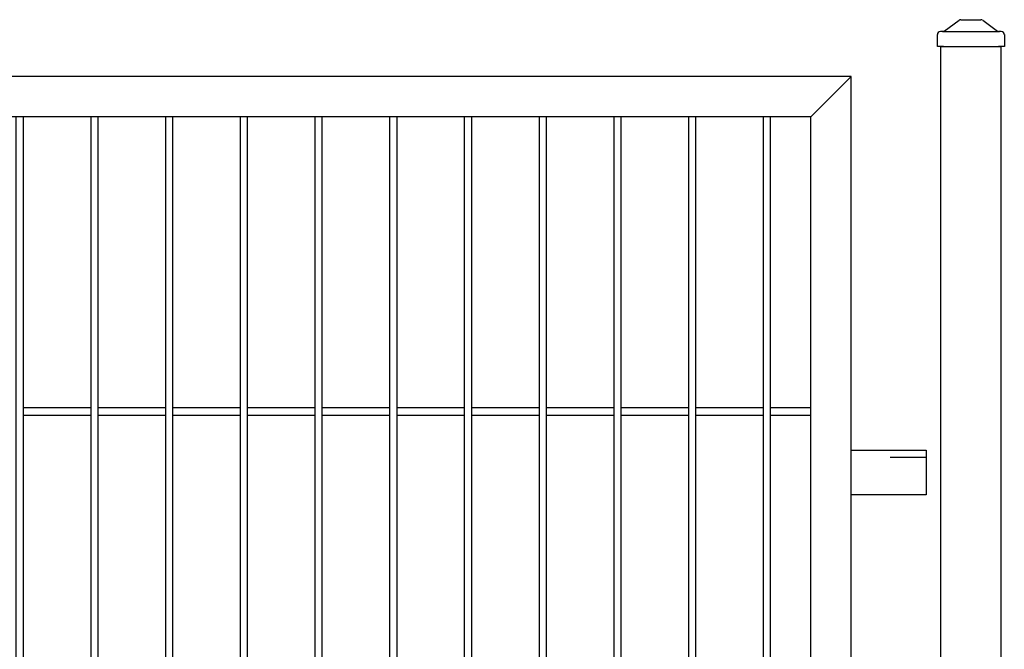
# Model space of a CAD drawing. Header units: inches. Extents: x 43593 to 117387, y -66787 to -26237.
# Tile 195 of 256: x 50967 to 51032, y -33562 to -33520. Entities that reach past the tile are written whole.
import ezdxf

# ---------------------------------------------------------------- set-up
doc = ezdxf.new("R2010")
doc.units = ezdxf.units.IN
doc.header["$MEASUREMENT"] = 0
doc.linetypes.add('ACAD_ISO03W100', pattern=[30, 12, -18])
doc.layers.get('0').update_dxf_attribs({"lineweight": 0})
doc.layers.add('--ogr.-panele', color=252, linetype='Continuous', lineweight=0)
doc.layers.add('AW OGRODZENIA', color=253, linetype='Continuous')

# ---------------------------------------------------------------- blocks, each defined once
blk = doc.blocks.new('daszek_80x80')
for p, q in [((-35.7, 20.8), (-15.8, 35.2)), ((-13.4, 36), (13.4, 36)), ((15.8, 35.2), (35.7, 20.8)), ((-44.8, 0), (-44.8, 16)), ((-36.8, 20), (-40.8, 20)), ((-36.8, 20), (36.8, 20)), ((40.7, 20), (36.8, 20)), ((44.8, 16), (44.8, 0)), ((-36.8, 0), (-44.8, 0)), ((-36.8, 0), (36.8, 0)), ((44.8, 0), (36.8, 0))]:
    blk.add_line(p, q)
for centre, start, end in [((-13.4, 32), 90, 126.0274), ((13.4, 32), 53.9726, 90), ((-40.8, 16), 90, 180), ((-38.1, 24), 270, 306.0274), ((38.1, 24), 233.9726, 270), ((40.7, 16), 0, 90)]:
    blk.add_arc(centre, 4, start, end)

msp = doc.modelspace()

# ---------------------------------------------------------------- linework, layer by layer
at = {"layer": '--ogr.-panele', "color": 0}
msp.add_line((51032.161, -33521.986), (51032.161, -33675.492), dxfattribs=at)
at = {"layer": 'AW OGRODZENIA'}
for p, q in [((51022.161, -33523.986), (51019.461, -33526.686)), ((50966.761, -33546.147), (50971.265, -33546.147)), ((50966.761, -33546.147), (50971.265, -33546.147)), ((50966.761, -33546.147), (50971.265, -33546.147)), ((50966.761, -33546.147), (50971.265, -33546.147)), ((50966.761, -33546.147), (50971.265, -33546.147)), ((50966.761, -33546.147), (50971.265, -33546.147)), ((50966.761, -33546.147), (50971.265, -33546.147)), ((50966.761, -33546.147), (50971.265, -33546.147)), ((50966.761, -33546.147), (50971.265, -33546.147)), ((50966.761, -33546.147), (50971.265, -33546.147)), ((50966.761, -33546.147), (50971.265, -33546.147)), ((50966.761, -33546.147), (50971.265, -33546.147)), ((50966.761, -33546.147), (50971.265, -33546.147)), ((50966.761, -33546.147), (50971.265, -33546.147)), ((50966.761, -33546.147), (50971.265, -33546.147)), ((50966.761, -33546.147), (50971.265, -33546.147)), ((50966.761, -33546.147), (50971.265, -33546.147)), ((50966.761, -33546.147), (50971.265, -33546.147)), ((50966.761, -33546.147), (50971.265, -33546.147)), ((50966.761, -33546.147), (50971.265, -33546.147)), ((50966.761, -33546.147), (50971.265, -33546.147)), ((50966.761, -33546.147), (50971.265, -33546.147)), ((50966.761, -33546.147), (50971.265, -33546.147)), ((50966.761, -33546.147), (50971.265, -33546.147)), ((50966.761, -33546.147), (50971.265, -33546.147)), ((50971.761, -33546.147), (50976.265, -33546.147)), ((50971.761, -33546.147), (50976.265, -33546.147)), ((50971.761, -33546.147), (50976.265, -33546.147)), ((50971.761, -33546.147), (50976.265, -33546.147)), ((50971.761, -33546.147), (50976.265, -33546.147)), ((50971.761, -33546.147), (50976.265, -33546.147)), ((50971.761, -33546.147), (50976.265, -33546.147)), ((50971.761, -33546.147), (50976.265, -33546.147)), ((50971.761, -33546.147), (50976.265, -33546.147)), ((50971.761, -33546.147), (50976.265, -33546.147)), ((50971.761, -33546.147), (50976.265, -33546.147)), ((50971.761, -33546.147), (50976.265, -33546.147)), ((50971.761, -33546.147), (50976.265, -33546.147)), ((50971.761, -33546.147), (50976.265, -33546.147)), ((50971.761, -33546.147), (50976.265, -33546.147)), ((50971.761, -33546.147), (50976.265, -33546.147)), ((50971.761, -33546.147), (50976.265, -33546.147)), ((50971.761, -33546.147), (50976.265, -33546.147)), ((50971.761, -33546.147), (50976.265, -33546.147)), ((50971.761, -33546.147), (50976.265, -33546.147)), ((50971.761, -33546.147), (50976.265, -33546.147)), ((50971.761, -33546.147), (50976.265, -33546.147)), ((50971.761, -33546.147), (50976.265, -33546.147)), ((50971.761, -33546.147), (50976.265, -33546.147)), ((50971.761, -33546.147), (50976.265, -33546.147)), ((50976.761, -33546.147), (50981.265, -33546.147)), ((50976.761, -33546.147), (50981.265, -33546.147)), ((50976.761, -33546.147), (50981.265, -33546.147)), ((50976.761, -33546.147), (50981.265, -33546.147)), ((50976.761, -33546.147), (50981.265, -33546.147)), ((50976.761, -33546.147), (50981.265, -33546.147)), ((50976.761, -33546.147), (50981.265, -33546.147)), ((50976.761, -33546.147), (50981.265, -33546.147)), ((50976.761, -33546.147), (50981.265, -33546.147)), ((50976.761, -33546.147), (50981.265, -33546.147)), ((50976.761, -33546.147), (50981.265, -33546.147)), ((50976.761, -33546.147), (50981.265, -33546.147)), ((50976.761, -33546.147), (50981.265, -33546.147)), ((50976.761, -33546.147), (50981.265, -33546.147)), ((50976.761, -33546.147), (50981.265, -33546.147)), ((50976.761, -33546.147), (50981.265, -33546.147)), ((50976.761, -33546.147), (50981.265, -33546.147)), ((50976.761, -33546.147), (50981.265, -33546.147)), ((50976.761, -33546.147), (50981.265, -33546.147)), ((50976.761, -33546.147), (50981.265, -33546.147)), ((50976.761, -33546.147), (50981.265, -33546.147)), ((50976.761, -33546.147), (50981.265, -33546.147)), ((50976.761, -33546.147), (50981.265, -33546.147)), ((50976.761, -33546.147), (50981.265, -33546.147)), ((50976.761, -33546.147), (50981.265, -33546.147)), ((50981.761, -33546.147), (50986.265, -33546.147)), ((50981.761, -33546.147), (50986.265, -33546.147)), ((50981.761, -33546.147), (50986.265, -33546.147)), ((50981.761, -33546.147), (50986.265, -33546.147)), ((50981.761, -33546.147), (50986.265, -33546.147)), ((50981.761, -33546.147), (50986.265, -33546.147)), ((50981.761, -33546.147), (50986.265, -33546.147)), ((50981.761, -33546.147), (50986.265, -33546.147)), ((50981.761, -33546.147), (50986.265, -33546.147)), ((50981.761, -33546.147), (50986.265, -33546.147)), ((50981.761, -33546.147), (50986.265, -33546.147)), ((50981.761, -33546.147), (50986.265, -33546.147)), ((50981.761, -33546.147), (50986.265, -33546.147)), ((50981.761, -33546.147), (50986.265, -33546.147)), ((50981.761, -33546.147), (50986.265, -33546.147)), ((50981.761, -33546.147), (50986.265, -33546.147)), ((50981.761, -33546.147), (50986.265, -33546.147)), ((50981.761, -33546.147), (50986.265, -33546.147)), ((50981.761, -33546.147), (50986.265, -33546.147)), ((50981.761, -33546.147), (50986.265, -33546.147)), ((50981.761, -33546.147), (50986.265, -33546.147)), ((50981.761, -33546.147), (50986.265, -33546.147)), ((50981.761, -33546.147), (50986.265, -33546.147)), ((50981.761, -33546.147), (50986.265, -33546.147)), ((50981.761, -33546.147), (50986.265, -33546.147)), ((50986.761, -33546.147), (50991.265, -33546.147)), ((50986.761, -33546.147), (50991.265, -33546.147)), ((50986.761, -33546.147), (50991.265, -33546.147)), ((50986.761, -33546.147), (50991.265, -33546.147)), ((50986.761, -33546.147), (50991.265, -33546.147)), ((50986.761, -33546.147), (50991.265, -33546.147)), ((50986.761, -33546.147), (50991.265, -33546.147)), ((50986.761, -33546.147), (50991.265, -33546.147)), ((50986.761, -33546.147), (50991.265, -33546.147)), ((50986.761, -33546.147), (50991.265, -33546.147)), ((50986.761, -33546.147), (50991.265, -33546.147)), ((50986.761, -33546.147), (50991.265, -33546.147)), ((50986.761, -33546.147), (50991.265, -33546.147)), ((50986.761, -33546.147), (50991.265, -33546.147)), ((50986.761, -33546.147), (50991.265, -33546.147)), ((50986.761, -33546.147), (50991.265, -33546.147)), ((50986.761, -33546.147), (50991.265, -33546.147)), ((50986.761, -33546.147), (50991.265, -33546.147)), ((50986.761, -33546.147), (50991.265, -33546.147)), ((50986.761, -33546.147), (50991.265, -33546.147)), ((50986.761, -33546.147), (50991.265, -33546.147)), ((50986.761, -33546.147), (50991.265, -33546.147)), ((50986.761, -33546.147), (50991.265, -33546.147)), ((50986.761, -33546.147), (50991.265, -33546.147)), ((50986.761, -33546.147), (50991.265, -33546.147)), ((50991.761, -33546.147), (50996.265, -33546.147)), ((50991.761, -33546.147), (50996.265, -33546.147)), ((50991.761, -33546.147), (50996.265, -33546.147)), ((50991.761, -33546.147), (50996.265, -33546.147)), ((50991.761, -33546.147), (50996.265, -33546.147)), ((50991.761, -33546.147), (50996.265, -33546.147)), ((50991.761, -33546.147), (50996.265, -33546.147)), ((50991.761, -33546.147), (50996.265, -33546.147)), ((50991.761, -33546.147), (50996.265, -33546.147)), ((50991.761, -33546.147), (50996.265, -33546.147)), ((50991.761, -33546.147), (50996.265, -33546.147)), ((50991.761, -33546.147), (50996.265, -33546.147)), ((50991.761, -33546.147), (50996.265, -33546.147)), ((50991.761, -33546.147), (50996.265, -33546.147)), ((50991.761, -33546.147), (50996.265, -33546.147)), ((50991.761, -33546.147), (50996.265, -33546.147)), ((50991.761, -33546.147), (50996.265, -33546.147)), ((50991.761, -33546.147), (50996.265, -33546.147)), ((50991.761, -33546.147), (50996.265, -33546.147)), ((50991.761, -33546.147), (50996.265, -33546.147)), ((50991.761, -33546.147), (50996.265, -33546.147)), ((50991.761, -33546.147), (50996.265, -33546.147)), ((50991.761, -33546.147), (50996.265, -33546.147)), ((50991.761, -33546.147), (50996.265, -33546.147)), ((50991.761, -33546.147), (50996.265, -33546.147)), ((50996.761, -33546.147), (51001.265, -33546.147)), ((50996.761, -33546.147), (51001.265, -33546.147)), ((50996.761, -33546.147), (51001.265, -33546.147)), ((50996.761, -33546.147), (51001.265, -33546.147)), ((50996.761, -33546.147), (51001.265, -33546.147)), ((50996.761, -33546.147), (51001.265, -33546.147)), ((50996.761, -33546.147), (51001.265, -33546.147)), ((50996.761, -33546.147), (51001.265, -33546.147)), ((50996.761, -33546.147), (51001.265, -33546.147)), ((50996.761, -33546.147), (51001.265, -33546.147)), ((50996.761, -33546.147), (51001.265, -33546.147)), ((50996.761, -33546.147), (51001.265, -33546.147)), ((50996.761, -33546.147), (51001.265, -33546.147)), ((50996.761, -33546.147), (51001.265, -33546.147)), ((50996.761, -33546.147), (51001.265, -33546.147)), ((50996.761, -33546.147), (51001.265, -33546.147)), ((50996.761, -33546.147), (51001.265, -33546.147)), ((50996.761, -33546.147), (51001.265, -33546.147)), ((50996.761, -33546.147), (51001.265, -33546.147)), ((50996.761, -33546.147), (51001.265, -33546.147)), ((50996.761, -33546.147), (51001.265, -33546.147)), ((50996.761, -33546.147), (51001.265, -33546.147)), ((50996.761, -33546.147), (51001.265, -33546.147)), ((50996.761, -33546.147), (51001.265, -33546.147)), ((50996.761, -33546.147), (51001.265, -33546.147)), ((51001.761, -33546.147), (51006.265, -33546.147)), ((51001.761, -33546.147), (51006.265, -33546.147)), ((51001.761, -33546.147), (51006.265, -33546.147)), ((51001.761, -33546.147), (51006.265, -33546.147)), ((51001.761, -33546.147), (51006.265, -33546.147)), ((51001.761, -33546.147), (51006.265, -33546.147)), ((51001.761, -33546.147), (51006.265, -33546.147)), ((51001.761, -33546.147), (51006.265, -33546.147)), ((51001.761, -33546.147), (51006.265, -33546.147)), ((51001.761, -33546.147), (51006.265, -33546.147)), ((51001.761, -33546.147), (51006.265, -33546.147)), ((51001.761, -33546.147), (51006.265, -33546.147)), ((51001.761, -33546.147), (51006.265, -33546.147)), ((51001.761, -33546.147), (51006.265, -33546.147)), ((51001.761, -33546.147), (51006.265, -33546.147)), ((51001.761, -33546.147), (51006.265, -33546.147)), ((51001.761, -33546.147), (51006.265, -33546.147)), ((51001.761, -33546.147), (51006.265, -33546.147)), ((51001.761, -33546.147), (51006.265, -33546.147)), ((51001.761, -33546.147), (51006.265, -33546.147)), ((51001.761, -33546.147), (51006.265, -33546.147)), ((51001.761, -33546.147), (51006.265, -33546.147)), ((51001.761, -33546.147), (51006.265, -33546.147)), ((51001.761, -33546.147), (51006.265, -33546.147)), ((51001.761, -33546.147), (51006.265, -33546.147)), ((51006.761, -33546.147), (51011.265, -33546.147)), ((51006.761, -33546.147), (51011.265, -33546.147)), ((51006.761, -33546.147), (51011.265, -33546.147)), ((51006.761, -33546.147), (51011.265, -33546.147)), ((51006.761, -33546.147), (51011.265, -33546.147)), ((51006.761, -33546.147), (51011.265, -33546.147)), ((51006.761, -33546.147), (51011.265, -33546.147)), ((51006.761, -33546.147), (51011.265, -33546.147)), ((51006.761, -33546.147), (51011.265, -33546.147)), ((51006.761, -33546.147), (51011.265, -33546.147)), ((51006.761, -33546.147), (51011.265, -33546.147)), ((51006.761, -33546.147), (51011.265, -33546.147)), ((51006.761, -33546.147), (51011.265, -33546.147)), ((51006.761, -33546.147), (51011.265, -33546.147)), ((51006.761, -33546.147), (51011.265, -33546.147)), ((51006.761, -33546.147), (51011.265, -33546.147)), ((51006.761, -33546.147), (51011.265, -33546.147)), ((51006.761, -33546.147), (51011.265, -33546.147)), ((51006.761, -33546.147), (51011.265, -33546.147)), ((51006.761, -33546.147), (51011.265, -33546.147)), ((51006.761, -33546.147), (51011.265, -33546.147)), ((51006.761, -33546.147), (51011.265, -33546.147)), ((51006.761, -33546.147), (51011.265, -33546.147)), ((51006.761, -33546.147), (51011.265, -33546.147)), ((51006.761, -33546.147), (51011.265, -33546.147)), ((51011.761, -33546.147), (51016.265, -33546.147)), ((51011.761, -33546.147), (51016.265, -33546.147)), ((51011.761, -33546.147), (51016.265, -33546.147)), ((51011.761, -33546.147), (51016.265, -33546.147)), ((51011.761, -33546.147), (51016.265, -33546.147)), ((51011.761, -33546.147), (51016.265, -33546.147)), ((51011.761, -33546.147), (51016.265, -33546.147)), ((51011.761, -33546.147), (51016.265, -33546.147)), ((51011.761, -33546.147), (51016.265, -33546.147)), ((51011.761, -33546.147), (51016.265, -33546.147)), ((51011.761, -33546.147), (51016.265, -33546.147)), ((51011.761, -33546.147), (51016.265, -33546.147)), ((51011.761, -33546.147), (51016.265, -33546.147)), ((51011.761, -33546.147), (51016.265, -33546.147)), ((51011.761, -33546.147), (51016.265, -33546.147)), ((51011.761, -33546.147), (51016.265, -33546.147)), ((51011.761, -33546.147), (51016.265, -33546.147)), ((51011.761, -33546.147), (51016.265, -33546.147)), ((51011.761, -33546.147), (51016.265, -33546.147)), ((51011.761, -33546.147), (51016.265, -33546.147)), ((51011.761, -33546.147), (51016.265, -33546.147)), ((51011.761, -33546.147), (51016.265, -33546.147)), ((51011.761, -33546.147), (51016.265, -33546.147)), ((51011.761, -33546.147), (51016.265, -33546.147)), ((51011.761, -33546.147), (51016.265, -33546.147)), ((51016.761, -33546.147), (51019.461, -33546.147)), ((51016.761, -33546.147), (51019.461, -33546.147)), ((51016.761, -33546.147), (51019.461, -33546.147)), ((51016.761, -33546.147), (51019.461, -33546.147)), ((51016.761, -33546.147), (51019.461, -33546.147)), ((51016.761, -33546.147), (51019.461, -33546.147)), ((51016.761, -33546.147), (51019.461, -33546.147)), ((51016.761, -33546.147), (51019.461, -33546.147)), ((51016.761, -33546.147), (51019.461, -33546.147)), ((51016.761, -33546.147), (51019.461, -33546.147)), ((51016.761, -33546.147), (51019.461, -33546.147)), ((51016.761, -33546.147), (51019.461, -33546.147)), ((51016.761, -33546.147), (51019.461, -33546.147)), ((51016.761, -33546.147), (51019.461, -33546.147)), ((51016.761, -33546.147), (51019.461, -33546.147)), ((51016.761, -33546.147), (51019.461, -33546.147)), ((51016.761, -33546.147), (51019.461, -33546.147)), ((51016.761, -33546.147), (51019.461, -33546.147)), ((51016.761, -33546.147), (51019.461, -33546.147)), ((51016.761, -33546.147), (51019.461, -33546.147)), ((51016.761, -33546.147), (51019.461, -33546.147)), ((51016.761, -33546.147), (51019.461, -33546.147)), ((51016.761, -33546.147), (51019.461, -33546.147)), ((51016.761, -33546.147), (51019.461, -33546.147)), ((51016.761, -33546.147), (51019.461, -33546.147)), ((50966.761, -33546.647), (50971.265, -33546.647)), ((50966.761, -33546.647), (50971.265, -33546.647)), ((50966.761, -33546.647), (50971.265, -33546.647)), ((50966.761, -33546.647), (50971.265, -33546.647)), ((50966.761, -33546.647), (50971.265, -33546.647)), ((50966.761, -33546.647), (50971.265, -33546.647)), ((50966.761, -33546.647), (50971.265, -33546.647)), ((50966.761, -33546.647), (50971.265, -33546.647)), ((50966.761, -33546.647), (50971.265, -33546.647)), ((50966.761, -33546.647), (50971.265, -33546.647)), ((50966.761, -33546.647), (50971.265, -33546.647)), ((50966.761, -33546.647), (50971.265, -33546.647)), ((50966.761, -33546.647), (50971.265, -33546.647)), ((50966.761, -33546.647), (50971.265, -33546.647)), ((50966.761, -33546.647), (50971.265, -33546.647)), ((50966.761, -33546.647), (50971.265, -33546.647)), ((50966.761, -33546.647), (50971.265, -33546.647)), ((50966.761, -33546.647), (50971.265, -33546.647)), ((50966.761, -33546.647), (50971.265, -33546.647)), ((50966.761, -33546.647), (50971.265, -33546.647)), ((50966.761, -33546.647), (50971.265, -33546.647)), ((50966.761, -33546.647), (50971.265, -33546.647)), ((50966.761, -33546.647), (50971.265, -33546.647)), ((50966.761, -33546.647), (50971.265, -33546.647)), ((50966.761, -33546.647), (50971.265, -33546.647)), ((50971.761, -33546.647), (50976.265, -33546.647)), ((50971.761, -33546.647), (50976.265, -33546.647)), ((50971.761, -33546.647), (50976.265, -33546.647)), ((50971.761, -33546.647), (50976.265, -33546.647)), ((50971.761, -33546.647), (50976.265, -33546.647)), ((50971.761, -33546.647), (50976.265, -33546.647)), ((50971.761, -33546.647), (50976.265, -33546.647)), ((50971.761, -33546.647), (50976.265, -33546.647)), ((50971.761, -33546.647), (50976.265, -33546.647)), ((50971.761, -33546.647), (50976.265, -33546.647)), ((50971.761, -33546.647), (50976.265, -33546.647)), ((50971.761, -33546.647), (50976.265, -33546.647)), ((50971.761, -33546.647), (50976.265, -33546.647)), ((50971.761, -33546.647), (50976.265, -33546.647)), ((50971.761, -33546.647), (50976.265, -33546.647)), ((50971.761, -33546.647), (50976.265, -33546.647)), ((50971.761, -33546.647), (50976.265, -33546.647)), ((50971.761, -33546.647), (50976.265, -33546.647)), ((50971.761, -33546.647), (50976.265, -33546.647)), ((50971.761, -33546.647), (50976.265, -33546.647)), ((50971.761, -33546.647), (50976.265, -33546.647)), ((50971.761, -33546.647), (50976.265, -33546.647)), ((50971.761, -33546.647), (50976.265, -33546.647)), ((50971.761, -33546.647), (50976.265, -33546.647)), ((50971.761, -33546.647), (50976.265, -33546.647)), ((50976.761, -33546.647), (50981.265, -33546.647)), ((50976.761, -33546.647), (50981.265, -33546.647)), ((50976.761, -33546.647), (50981.265, -33546.647)), ((50976.761, -33546.647), (50981.265, -33546.647)), ((50976.761, -33546.647), (50981.265, -33546.647)), ((50976.761, -33546.647), (50981.265, -33546.647)), ((50976.761, -33546.647), (50981.265, -33546.647)), ((50976.761, -33546.647), (50981.265, -33546.647)), ((50976.761, -33546.647), (50981.265, -33546.647)), ((50976.761, -33546.647), (50981.265, -33546.647)), ((50976.761, -33546.647), (50981.265, -33546.647)), ((50976.761, -33546.647), (50981.265, -33546.647)), ((50976.761, -33546.647), (50981.265, -33546.647)), ((50976.761, -33546.647), (50981.265, -33546.647)), ((50976.761, -33546.647), (50981.265, -33546.647)), ((50976.761, -33546.647), (50981.265, -33546.647)), ((50976.761, -33546.647), (50981.265, -33546.647)), ((50976.761, -33546.647), (50981.265, -33546.647)), ((50976.761, -33546.647), (50981.265, -33546.647)), ((50976.761, -33546.647), (50981.265, -33546.647)), ((50976.761, -33546.647), (50981.265, -33546.647)), ((50976.761, -33546.647), (50981.265, -33546.647)), ((50976.761, -33546.647), (50981.265, -33546.647)), ((50976.761, -33546.647), (50981.265, -33546.647)), ((50976.761, -33546.647), (50981.265, -33546.647)), ((50981.761, -33546.647), (50986.265, -33546.647)), ((50981.761, -33546.647), (50986.265, -33546.647)), ((50981.761, -33546.647), (50986.265, -33546.647)), ((50981.761, -33546.647), (50986.265, -33546.647)), ((50981.761, -33546.647), (50986.265, -33546.647)), ((50981.761, -33546.647), (50986.265, -33546.647)), ((50981.761, -33546.647), (50986.265, -33546.647)), ((50981.761, -33546.647), (50986.265, -33546.647)), ((50981.761, -33546.647), (50986.265, -33546.647)), ((50981.761, -33546.647), (50986.265, -33546.647)), ((50981.761, -33546.647), (50986.265, -33546.647)), ((50981.761, -33546.647), (50986.265, -33546.647)), ((50981.761, -33546.647), (50986.265, -33546.647)), ((50981.761, -33546.647), (50986.265, -33546.647)), ((50981.761, -33546.647), (50986.265, -33546.647)), ((50981.761, -33546.647), (50986.265, -33546.647)), ((50981.761, -33546.647), (50986.265, -33546.647)), ((50981.761, -33546.647), (50986.265, -33546.647)), ((50981.761, -33546.647), (50986.265, -33546.647)), ((50981.761, -33546.647), (50986.265, -33546.647)), ((50981.761, -33546.647), (50986.265, -33546.647)), ((50981.761, -33546.647), (50986.265, -33546.647)), ((50981.761, -33546.647), (50986.265, -33546.647)), ((50981.761, -33546.647), (50986.265, -33546.647)), ((50981.761, -33546.647), (50986.265, -33546.647)), ((50986.761, -33546.647), (50991.265, -33546.647)), ((50986.761, -33546.647), (50991.265, -33546.647)), ((50986.761, -33546.647), (50991.265, -33546.647)), ((50986.761, -33546.647), (50991.265, -33546.647)), ((50986.761, -33546.647), (50991.265, -33546.647)), ((50986.761, -33546.647), (50991.265, -33546.647)), ((50986.761, -33546.647), (50991.265, -33546.647)), ((50986.761, -33546.647), (50991.265, -33546.647)), ((50986.761, -33546.647), (50991.265, -33546.647)), ((50986.761, -33546.647), (50991.265, -33546.647)), ((50986.761, -33546.647), (50991.265, -33546.647)), ((50986.761, -33546.647), (50991.265, -33546.647)), ((50986.761, -33546.647), (50991.265, -33546.647)), ((50986.761, -33546.647), (50991.265, -33546.647)), ((50986.761, -33546.647), (50991.265, -33546.647)), ((50986.761, -33546.647), (50991.265, -33546.647)), ((50986.761, -33546.647), (50991.265, -33546.647)), ((50986.761, -33546.647), (50991.265, -33546.647)), ((50986.761, -33546.647), (50991.265, -33546.647)), ((50986.761, -33546.647), (50991.265, -33546.647)), ((50986.761, -33546.647), (50991.265, -33546.647)), ((50986.761, -33546.647), (50991.265, -33546.647)), ((50986.761, -33546.647), (50991.265, -33546.647)), ((50986.761, -33546.647), (50991.265, -33546.647)), ((50986.761, -33546.647), (50991.265, -33546.647)), ((50991.761, -33546.647), (50996.265, -33546.647)), ((50991.761, -33546.647), (50996.265, -33546.647)), ((50991.761, -33546.647), (50996.265, -33546.647)), ((50991.761, -33546.647), (50996.265, -33546.647)), ((50991.761, -33546.647), (50996.265, -33546.647)), ((50991.761, -33546.647), (50996.265, -33546.647)), ((50991.761, -33546.647), (50996.265, -33546.647)), ((50991.761, -33546.647), (50996.265, -33546.647)), ((50991.761, -33546.647), (50996.265, -33546.647)), ((50991.761, -33546.647), (50996.265, -33546.647)), ((50991.761, -33546.647), (50996.265, -33546.647)), ((50991.761, -33546.647), (50996.265, -33546.647)), ((50991.761, -33546.647), (50996.265, -33546.647)), ((50991.761, -33546.647), (50996.265, -33546.647)), ((50991.761, -33546.647), (50996.265, -33546.647)), ((50991.761, -33546.647), (50996.265, -33546.647)), ((50991.761, -33546.647), (50996.265, -33546.647)), ((50991.761, -33546.647), (50996.265, -33546.647)), ((50991.761, -33546.647), (50996.265, -33546.647)), ((50991.761, -33546.647), (50996.265, -33546.647)), ((50991.761, -33546.647), (50996.265, -33546.647)), ((50991.761, -33546.647), (50996.265, -33546.647)), ((50991.761, -33546.647), (50996.265, -33546.647)), ((50991.761, -33546.647), (50996.265, -33546.647)), ((50991.761, -33546.647), (50996.265, -33546.647)), ((50996.761, -33546.647), (51001.265, -33546.647)), ((50996.761, -33546.647), (51001.265, -33546.647)), ((50996.761, -33546.647), (51001.265, -33546.647)), ((50996.761, -33546.647), (51001.265, -33546.647)), ((50996.761, -33546.647), (51001.265, -33546.647)), ((50996.761, -33546.647), (51001.265, -33546.647)), ((50996.761, -33546.647), (51001.265, -33546.647)), ((50996.761, -33546.647), (51001.265, -33546.647)), ((50996.761, -33546.647), (51001.265, -33546.647)), ((50996.761, -33546.647), (51001.265, -33546.647)), ((50996.761, -33546.647), (51001.265, -33546.647)), ((50996.761, -33546.647), (51001.265, -33546.647)), ((50996.761, -33546.647), (51001.265, -33546.647)), ((50996.761, -33546.647), (51001.265, -33546.647)), ((50996.761, -33546.647), (51001.265, -33546.647)), ((50996.761, -33546.647), (51001.265, -33546.647)), ((50996.761, -33546.647), (51001.265, -33546.647)), ((50996.761, -33546.647), (51001.265, -33546.647)), ((50996.761, -33546.647), (51001.265, -33546.647)), ((50996.761, -33546.647), (51001.265, -33546.647)), ((50996.761, -33546.647), (51001.265, -33546.647)), ((50996.761, -33546.647), (51001.265, -33546.647)), ((50996.761, -33546.647), (51001.265, -33546.647)), ((50996.761, -33546.647), (51001.265, -33546.647)), ((50996.761, -33546.647), (51001.265, -33546.647)), ((51001.761, -33546.647), (51006.265, -33546.647)), ((51001.761, -33546.647), (51006.265, -33546.647)), ((51001.761, -33546.647), (51006.265, -33546.647)), ((51001.761, -33546.647), (51006.265, -33546.647)), ((51001.761, -33546.647), (51006.265, -33546.647)), ((51001.761, -33546.647), (51006.265, -33546.647)), ((51001.761, -33546.647), (51006.265, -33546.647)), ((51001.761, -33546.647), (51006.265, -33546.647)), ((51001.761, -33546.647), (51006.265, -33546.647)), ((51001.761, -33546.647), (51006.265, -33546.647)), ((51001.761, -33546.647), (51006.265, -33546.647)), ((51001.761, -33546.647), (51006.265, -33546.647)), ((51001.761, -33546.647), (51006.265, -33546.647)), ((51001.761, -33546.647), (51006.265, -33546.647)), ((51001.761, -33546.647), (51006.265, -33546.647)), ((51001.761, -33546.647), (51006.265, -33546.647)), ((51001.761, -33546.647), (51006.265, -33546.647)), ((51001.761, -33546.647), (51006.265, -33546.647)), ((51001.761, -33546.647), (51006.265, -33546.647)), ((51001.761, -33546.647), (51006.265, -33546.647)), ((51001.761, -33546.647), (51006.265, -33546.647)), ((51001.761, -33546.647), (51006.265, -33546.647)), ((51001.761, -33546.647), (51006.265, -33546.647)), ((51001.761, -33546.647), (51006.265, -33546.647)), ((51001.761, -33546.647), (51006.265, -33546.647)), ((51006.761, -33546.647), (51011.265, -33546.647)), ((51006.761, -33546.647), (51011.265, -33546.647)), ((51006.761, -33546.647), (51011.265, -33546.647)), ((51006.761, -33546.647), (51011.265, -33546.647)), ((51006.761, -33546.647), (51011.265, -33546.647)), ((51006.761, -33546.647), (51011.265, -33546.647)), ((51006.761, -33546.647), (51011.265, -33546.647)), ((51006.761, -33546.647), (51011.265, -33546.647)), ((51006.761, -33546.647), (51011.265, -33546.647)), ((51006.761, -33546.647), (51011.265, -33546.647)), ((51006.761, -33546.647), (51011.265, -33546.647)), ((51006.761, -33546.647), (51011.265, -33546.647)), ((51006.761, -33546.647), (51011.265, -33546.647)), ((51006.761, -33546.647), (51011.265, -33546.647)), ((51006.761, -33546.647), (51011.265, -33546.647)), ((51006.761, -33546.647), (51011.265, -33546.647)), ((51006.761, -33546.647), (51011.265, -33546.647)), ((51006.761, -33546.647), (51011.265, -33546.647)), ((51006.761, -33546.647), (51011.265, -33546.647)), ((51006.761, -33546.647), (51011.265, -33546.647)), ((51006.761, -33546.647), (51011.265, -33546.647)), ((51006.761, -33546.647), (51011.265, -33546.647)), ((51006.761, -33546.647), (51011.265, -33546.647)), ((51006.761, -33546.647), (51011.265, -33546.647)), ((51006.761, -33546.647), (51011.265, -33546.647)), ((51011.761, -33546.647), (51016.265, -33546.647)), ((51011.761, -33546.647), (51016.265, -33546.647)), ((51011.761, -33546.647), (51016.265, -33546.647)), ((51011.761, -33546.647), (51016.265, -33546.647)), ((51011.761, -33546.647), (51016.265, -33546.647)), ((51011.761, -33546.647), (51016.265, -33546.647)), ((51011.761, -33546.647), (51016.265, -33546.647)), ((51011.761, -33546.647), (51016.265, -33546.647)), ((51011.761, -33546.647), (51016.265, -33546.647)), ((51011.761, -33546.647), (51016.265, -33546.647)), ((51011.761, -33546.647), (51016.265, -33546.647)), ((51011.761, -33546.647), (51016.265, -33546.647)), ((51011.761, -33546.647), (51016.265, -33546.647)), ((51011.761, -33546.647), (51016.265, -33546.647)), ((51011.761, -33546.647), (51016.265, -33546.647)), ((51011.761, -33546.647), (51016.265, -33546.647)), ((51011.761, -33546.647), (51016.265, -33546.647)), ((51011.761, -33546.647), (51016.265, -33546.647)), ((51011.761, -33546.647), (51016.265, -33546.647)), ((51011.761, -33546.647), (51016.265, -33546.647)), ((51011.761, -33546.647), (51016.265, -33546.647)), ((51011.761, -33546.647), (51016.265, -33546.647)), ((51011.761, -33546.647), (51016.265, -33546.647)), ((51011.761, -33546.647), (51016.265, -33546.647)), ((51011.761, -33546.647), (51016.265, -33546.647)), ((51016.761, -33546.647), (51019.461, -33546.647)), ((51016.761, -33546.647), (51019.461, -33546.647)), ((51016.761, -33546.647), (51019.461, -33546.647)), ((51016.761, -33546.647), (51019.461, -33546.647)), ((51016.761, -33546.647), (51019.461, -33546.647)), ((51016.761, -33546.647), (51019.461, -33546.647)), ((51016.761, -33546.647), (51019.461, -33546.647)), ((51016.761, -33546.647), (51019.461, -33546.647)), ((51016.761, -33546.647), (51019.461, -33546.647)), ((51016.761, -33546.647), (51019.461, -33546.647)), ((51016.761, -33546.647), (51019.461, -33546.647)), ((51016.761, -33546.647), (51019.461, -33546.647)), ((51016.761, -33546.647), (51019.461, -33546.647)), ((51016.761, -33546.647), (51019.461, -33546.647)), ((51016.761, -33546.647), (51019.461, -33546.647)), ((51016.761, -33546.647), (51019.461, -33546.647)), ((51016.761, -33546.647), (51019.461, -33546.647)), ((51016.761, -33546.647), (51019.461, -33546.647)), ((51016.761, -33546.647), (51019.461, -33546.647)), ((51016.761, -33546.647), (51019.461, -33546.647)), ((51016.761, -33546.647), (51019.461, -33546.647)), ((51016.761, -33546.647), (51019.461, -33546.647)), ((51016.761, -33546.647), (51019.461, -33546.647)), ((51016.761, -33546.647), (51019.461, -33546.647)), ((51016.761, -33546.647), (51019.461, -33546.647)), ((51022.161, -33548.986), (51027.161, -33548.986)), ((51027.161, -33548.986), (51027.161, -33551.986)), ((51027.161, -33548.986), (51027.161, -33551.986)), ((51027.161, -33551.986), (51022.161, -33551.986))]:
    msp.add_line(p, q, dxfattribs=at)
at = {"layer": 'AW OGRODZENIA', "linetype": 'ACAD_ISO03W100', "ltscale": 0.2}
msp.add_line((51027.161, -33549.486), (51022.161, -33549.486), dxfattribs=at)
at = {"layer": 'AW OGRODZENIA', "color": 0}
msp.add_lwpolyline([(51028.161, -33521.986), (51032.161, -33521.986), (51032.161, -33675.492), (51028.161, -33675.492)], close=True, dxfattribs=at)
at = {"layer": 'AW OGRODZENIA'}
for points in [[(50782.161, -33643.986), (51022.161, -33643.986), (51022.161, -33523.986), (50782.161, -33523.986)], [(50784.861, -33641.286), (51019.461, -33641.286), (51019.461, -33526.686), (50784.861, -33526.686)], [(50966.761, -33526.686), (50966.265, -33526.686), (50966.265, -33641.286), (50966.761, -33641.286)], [(50971.761, -33526.686), (50971.265, -33526.686), (50971.265, -33641.286), (50971.761, -33641.286)], [(50976.761, -33526.686), (50976.265, -33526.686), (50976.265, -33641.286), (50976.761, -33641.286)], [(50981.761, -33526.686), (50981.265, -33526.686), (50981.265, -33641.286), (50981.761, -33641.286)], [(50986.761, -33526.686), (50986.265, -33526.686), (50986.265, -33641.286), (50986.761, -33641.286)], [(50991.761, -33526.686), (50991.265, -33526.686), (50991.265, -33641.286), (50991.761, -33641.286)], [(50996.761, -33526.686), (50996.265, -33526.686), (50996.265, -33641.286), (50996.761, -33641.286)], [(51001.761, -33526.686), (51001.265, -33526.686), (51001.265, -33641.286), (51001.761, -33641.286)], [(51006.761, -33526.686), (51006.265, -33526.686), (51006.265, -33641.286), (51006.761, -33641.286)], [(51011.761, -33526.686), (51011.265, -33526.686), (51011.265, -33641.286), (51011.761, -33641.286)], [(51016.761, -33526.686), (51016.265, -33526.686), (51016.265, -33641.286), (51016.761, -33641.286)]]:
    msp.add_lwpolyline(points, close=True, dxfattribs=at)

# ---------------------------------------------------------------- block references
at = {"layer": 'AW OGRODZENIA', "color": 0, "xscale": 0.05, "yscale": 0.05, "zscale": 0.05}
msp.add_blockref('daszek_80x80', (51030.161, -33521.986), dxfattribs=at)

doc.saveas('drawing.dxf')
